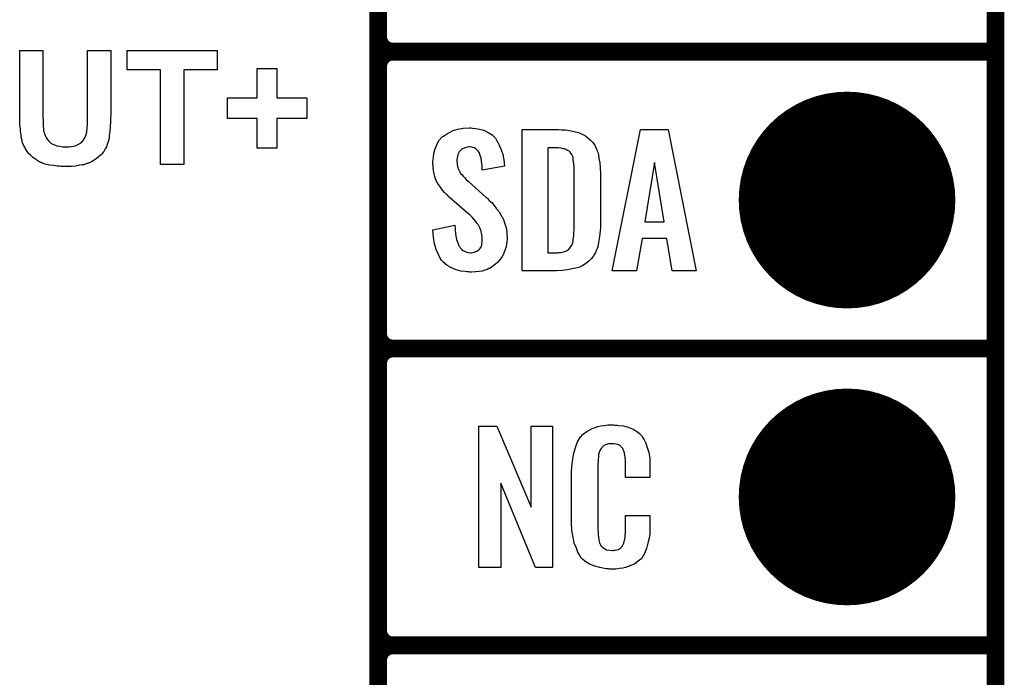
# Model space of a CAD drawing. Extents: x -0.07 to 0.95, y -0.15 to 2.1.
# Tile 7 of 20: x 0.62 to 0.95, y 0.04 to 0.26. Entities that reach past the tile are written whole.
import ezdxf

# ---------------------------------------------------------------- set-up
doc = ezdxf.new("R2010")
doc.units = 0
doc.layers.get('0').update_dxf_attribs({"linetype": 'CONTINUOUS'})
for name, color, linetype in [('gko', 6, 'CONTINUOUS'), ('gto', 2, 'CONTINUOUS'), ('gts', 1, 'CONTINUOUS')]:
    doc.layers.add(name, color=color, linetype=linetype)

# ---------------------------------------------------------------- blocks, each defined once
blk = doc.blocks.new('D45')
at = {"const_width": 0.003}
blk.add_lwpolyline([(-0.0015, 0, 1), (0.0015, 0, 1)], format="xyb", close=True, dxfattribs=at)
blk = doc.blocks.new('D66')
at = {"const_width": 0.0365}
blk.add_lwpolyline([(-0.01825, 0, 1), (0.01825, 0, 1)], format="xyb", close=True, dxfattribs=at)

msp = doc.modelspace()

# ---------------------------------------------------------------- linework, layer by layer
at = {"layer": 'gko', "color": 6, "const_width": 0.006}
msp.add_lwpolyline([(0.95, -0.05), (0.95, 2.1)], dxfattribs=at)
at = {"layer": 'gto', "color": 2, "const_width": 0.006}
for points in [[(0.742, -0.022), (0.742, 0.722)], [(0.742, 0.255), (0.742, 0.345)], [(0.742, 0.255), (0.742, 0.255)], [(0.742, 0.255), (0.742, 0.255)], [(0.747, 0.25), (0.747, 0.25)], [(0.747, 0.25), (0.747, 0.25)], [(0.747, 0.25), (0.747, 0.25)], [(0.747, 0.25), (0.747, 0.25)], [(0.747, 0.25), (0.95, 0.25)], [(0.747, 0.25), (0.95, 0.25)], [(0.742, 0.155), (0.742, 0.245)], [(0.742, 0.155), (0.742, 0.155)], [(0.742, 0.155), (0.742, 0.155)], [(0.747, 0.15), (0.747, 0.15)], [(0.747, 0.15), (0.747, 0.15)], [(0.747, 0.15), (0.747, 0.15)], [(0.747, 0.15), (0.747, 0.15)], [(0.747, 0.15), (0.95, 0.15)], [(0.747, 0.15), (0.95, 0.15)], [(0.742, 0.055), (0.742, 0.145)], [(0.742, 0.055), (0.742, 0.055)], [(0.742, 0.055), (0.742, 0.055)], [(0.747, 0.05), (0.747, 0.05)], [(0.747, 0.05), (0.747, 0.05)], [(0.747, 0.05), (0.747, 0.05)], [(0.747, 0.05), (0.747, 0.05)], [(0.747, 0.05), (0.95, 0.05)], [(0.747, 0.05), (0.95, 0.05)]]:
    msp.add_lwpolyline(points, dxfattribs=at)
for points in [[(0.742, 0.255, 0.414214), (0.747, 0.25)], [(0.747, 0.25, 0.414214), (0.742, 0.245)], [(0.747, 0.25, 0.414214), (0.742, 0.245)], [(0.742, 0.155, 0.414214), (0.747, 0.15)], [(0.747, 0.15, 0.414214), (0.742, 0.145)], [(0.747, 0.15, 0.414214), (0.742, 0.145)], [(0.742, 0.055, 0.414214), (0.747, 0.05)], [(0.747, 0.05, 0.414214), (0.742, 0.045)], [(0.747, 0.05, 0.414214), (0.742, 0.045)]]:
    msp.add_lwpolyline(points, format="xyb", dxfattribs=at)
at = {"layer": 'gto', "color": 2}
for points in [[(0.6519, 0.2301), (0.6519, 0.2301), (0.6519, 0.2299), (0.6519, 0.2295), (0.6519, 0.229), (0.6519, 0.2285), (0.6518, 0.2278), (0.6518, 0.2271), (0.6518, 0.2264), (0.6517, 0.2248), (0.6516, 0.2231), (0.6515, 0.2224), (0.6514, 0.2217), (0.6513, 0.221), (0.6512, 0.2204), (0.6512, 0.2203), (0.6511, 0.2203), (0.6511, 0.2201), (0.6511, 0.2199), (0.6509, 0.2194), (0.6507, 0.2187), (0.6504, 0.2179), (0.65, 0.2172), (0.6495, 0.2163), (0.6489, 0.2156), (0.6488, 0.2154), (0.6486, 0.2152), (0.6482, 0.2149), (0.6477, 0.2144), (0.647, 0.2139), (0.6463, 0.2134), (0.6454, 0.2129), (0.6444, 0.2124), (0.6443, 0.2124), (0.6443, 0.2124), (0.6441, 0.2123), (0.6439, 0.2123), (0.6436, 0.2122), (0.6433, 0.2121), (0.6428, 0.2119), (0.6424, 0.2119), (0.6413, 0.2117), (0.64, 0.2114), (0.6386, 0.2113), (0.637, 0.2113), (0.6361, 0.2113), (0.6356, 0.2113), (0.6351, 0.2113), (0.6345, 0.2114), (0.6339, 0.2114), (0.6326, 0.2116), (0.6312, 0.2118), (0.6298, 0.2121), (0.6292, 0.2123), (0.6286, 0.2125), (0.6286, 0.2125), (0.6285, 0.2126), (0.6282, 0.2127), (0.6276, 0.213), (0.627, 0.2134), (0.6263, 0.2139), (0.6255, 0.2144), (0.6248, 0.2151), (0.6241, 0.2158), (0.6241, 0.2159), (0.6238, 0.2162), (0.6236, 0.2166), (0.6232, 0.2172), (0.6229, 0.2178), (0.6225, 0.2185), (0.6222, 0.2193), (0.622, 0.2201), (0.622, 0.2202), (0.6219, 0.2203), (0.6219, 0.2204), (0.6218, 0.2207), (0.6218, 0.221), (0.6217, 0.2215), (0.6217, 0.222), (0.6216, 0.2225), (0.6215, 0.2232), (0.6215, 0.2239), (0.6214, 0.2247), (0.6213, 0.2256), (0.6213, 0.2265), (0.6213, 0.2276), (0.6212, 0.2287), (0.6212, 0.2299), (0.6212, 0.2504), (0.629, 0.2504), (0.629, 0.2295), (0.629, 0.2295), (0.629, 0.2293), (0.629, 0.2291), (0.629, 0.2288), (0.629, 0.2283), (0.629, 0.2279), (0.6291, 0.2269), (0.6291, 0.2258), (0.6291, 0.2247), (0.6292, 0.2242), (0.6292, 0.2238), (0.6292, 0.2234), (0.6293, 0.2231), (0.6293, 0.223), (0.6294, 0.2227), (0.6296, 0.2223), (0.6298, 0.2217), (0.6301, 0.2211), (0.6305, 0.2205), (0.631, 0.2198), (0.6316, 0.2193), (0.6317, 0.2192), (0.6319, 0.219), (0.6324, 0.2188), (0.6329, 0.2186), (0.6337, 0.2183), (0.6346, 0.2181), (0.6356, 0.2179), (0.6368, 0.2179), (0.6373, 0.2179), (0.6379, 0.2179), (0.6386, 0.218), (0.6394, 0.2182), (0.6402, 0.2184), (0.641, 0.2188), (0.6417, 0.2192), (0.6418, 0.2193), (0.642, 0.2194), (0.6423, 0.2197), (0.6426, 0.2201), (0.6429, 0.2206), (0.6433, 0.2212), (0.6435, 0.2218), (0.6437, 0.2225), (0.6437, 0.2226), (0.6438, 0.2229), (0.6438, 0.2234), (0.6439, 0.224), (0.6439, 0.2245), (0.644, 0.225), (0.644, 0.2255), (0.644, 0.2261), (0.644, 0.2268), (0.6441, 0.2275), (0.6441, 0.2283), (0.6441, 0.2291), (0.6441, 0.2504), (0.6519, 0.2504), (0.6519, 0.2301)], [(0.6878, 0.2439), (0.6765, 0.2439), (0.6765, 0.212), (0.6687, 0.212), (0.6687, 0.2439), (0.6574, 0.2439), (0.6574, 0.2504), (0.6878, 0.2504), (0.6878, 0.2439)], [(0.7079, 0.2344), (0.718, 0.2344), (0.718, 0.2275), (0.7079, 0.2275), (0.7079, 0.2175), (0.7012, 0.2175), (0.7012, 0.2275), (0.6912, 0.2275), (0.6912, 0.2344), (0.7012, 0.2344), (0.7012, 0.2443), (0.7079, 0.2443), (0.7079, 0.2344)], [(0.7738, 0.2242), (0.7748, 0.2241), (0.7762, 0.2239), (0.7776, 0.2235), (0.7791, 0.2228), (0.7804, 0.222), (0.7815, 0.2208), (0.7816, 0.2206), (0.7819, 0.2202), (0.7823, 0.2194), (0.7829, 0.2183), (0.7834, 0.2169), (0.784, 0.2154), (0.7843, 0.2135), (0.7846, 0.2114), (0.7771, 0.2101), (0.7771, 0.2103), (0.7771, 0.2107), (0.777, 0.2114), (0.7769, 0.2122), (0.7767, 0.2141), (0.7764, 0.215), (0.7761, 0.2158), (0.7761, 0.2159), (0.7759, 0.2161), (0.7757, 0.2165), (0.7754, 0.2168), (0.7749, 0.2172), (0.7744, 0.2176), (0.7736, 0.2178), (0.7728, 0.2179), (0.7725, 0.2179), (0.7721, 0.2178), (0.7717, 0.2177), (0.7707, 0.2174), (0.7701, 0.217), (0.7696, 0.2166), (0.7696, 0.2166), (0.7695, 0.2165), (0.7693, 0.2162), (0.7691, 0.2158), (0.7689, 0.2154), (0.7687, 0.2148), (0.7686, 0.2142), (0.7685, 0.2134), (0.7685, 0.2133), (0.7685, 0.213), (0.7686, 0.2126), (0.7686, 0.212), (0.7689, 0.2108), (0.7695, 0.2095), (0.7695, 0.2094), (0.7696, 0.2092), (0.7698, 0.209), (0.7702, 0.2086), (0.7706, 0.208), (0.7711, 0.2076), (0.7717, 0.2069), (0.7724, 0.2063), (0.7783, 0.201), (0.7785, 0.2009), (0.7789, 0.2005), (0.7794, 0.1999), (0.7803, 0.1992), (0.7811, 0.1982), (0.7819, 0.1971), (0.7828, 0.196), (0.7835, 0.1948), (0.7836, 0.1946), (0.7838, 0.1943), (0.7842, 0.1935), (0.7845, 0.1927), (0.7848, 0.1916), (0.7852, 0.1903), (0.7854, 0.1888), (0.7855, 0.1872), (0.7855, 0.187), (0.7855, 0.1867), (0.7854, 0.186), (0.7853, 0.1852), (0.7851, 0.1843), (0.7848, 0.1833), (0.7844, 0.1821), (0.7839, 0.1811), (0.7838, 0.181), (0.7836, 0.1807), (0.7832, 0.1802), (0.7828, 0.1796), (0.7822, 0.179), (0.7815, 0.1784), (0.7806, 0.1777), (0.7797, 0.1771), (0.7796, 0.177), (0.7793, 0.1769), (0.7787, 0.1766), (0.778, 0.1764), (0.777, 0.1761), (0.776, 0.1759), (0.7748, 0.1758), (0.7735, 0.1757), (0.7729, 0.1757), (0.7725, 0.1758), (0.7719, 0.1758), (0.7713, 0.1759), (0.7699, 0.1761), (0.7683, 0.1765), (0.7667, 0.1772), (0.7652, 0.178), (0.7638, 0.1792), (0.7637, 0.1794), (0.7633, 0.1798), (0.7628, 0.1807), (0.7622, 0.1819), (0.7616, 0.1834), (0.761, 0.1853), (0.7606, 0.1875), (0.7604, 0.19), (0.7678, 0.1915), (0.7678, 0.1914), (0.7678, 0.1913), (0.7679, 0.1907), (0.7679, 0.1899), (0.7681, 0.1889), (0.7682, 0.1878), (0.7684, 0.1867), (0.7688, 0.1856), (0.7692, 0.1846), (0.7693, 0.1845), (0.7695, 0.1842), (0.7697, 0.1838), (0.7702, 0.1834), (0.7707, 0.183), (0.7715, 0.1826), (0.7723, 0.1823), (0.7732, 0.1822), (0.7735, 0.1822), (0.7739, 0.1823), (0.7744, 0.1824), (0.7753, 0.1828), (0.7757, 0.1831), (0.7761, 0.1834), (0.7762, 0.1835), (0.7763, 0.1836), (0.7765, 0.1839), (0.7767, 0.1843), (0.7769, 0.1847), (0.7769, 0.1853), (0.7771, 0.1859), (0.7771, 0.1867), (0.7771, 0.1868), (0.7771, 0.1871), (0.777, 0.1877), (0.7769, 0.1883), (0.7766, 0.1899), (0.7763, 0.1907), (0.7758, 0.1915), (0.7757, 0.1916), (0.7756, 0.1919), (0.7753, 0.1922), (0.7749, 0.1928), (0.7744, 0.1934), (0.7737, 0.1942), (0.7729, 0.195), (0.7719, 0.1958), (0.7659, 0.201), (0.7658, 0.2011), (0.7655, 0.2015), (0.765, 0.2019), (0.7644, 0.2026), (0.7637, 0.2033), (0.763, 0.2043), (0.7623, 0.2052), (0.7618, 0.2061), (0.7617, 0.2062), (0.7616, 0.2066), (0.7613, 0.2071), (0.7611, 0.2079), (0.7609, 0.2088), (0.7606, 0.2099), (0.7605, 0.2112), (0.7604, 0.2126), (0.7604, 0.2127), (0.7604, 0.2129), (0.7604, 0.2131), (0.7605, 0.2135), (0.7606, 0.2145), (0.7608, 0.2158), (0.7612, 0.2172), (0.7618, 0.2186), (0.7625, 0.2201), (0.7636, 0.2213), (0.7638, 0.2214), (0.7643, 0.2217), (0.765, 0.2222), (0.766, 0.2228), (0.7673, 0.2234), (0.7689, 0.2239), (0.7707, 0.2242), (0.7728, 0.2243), (0.7733, 0.2243), (0.7738, 0.2242)], [(0.8038, 0.2237), (0.8051, 0.2236), (0.8065, 0.2234), (0.808, 0.2231), (0.8095, 0.2228), (0.8108, 0.2222), (0.811, 0.2221), (0.8114, 0.2219), (0.8119, 0.2216), (0.8126, 0.221), (0.8134, 0.2203), (0.8142, 0.2195), (0.815, 0.2185), (0.8155, 0.2174), (0.8156, 0.2172), (0.8157, 0.2168), (0.816, 0.2161), (0.8163, 0.2152), (0.8164, 0.214), (0.8167, 0.2125), (0.8168, 0.2108), (0.8169, 0.209), (0.8169, 0.1917), (0.8169, 0.1916), (0.8169, 0.1914), (0.8169, 0.1911), (0.8169, 0.1907), (0.8168, 0.1897), (0.8167, 0.1885), (0.8165, 0.1871), (0.8163, 0.1857), (0.816, 0.1842), (0.8155, 0.1829), (0.8154, 0.1827), (0.8152, 0.1823), (0.8149, 0.1818), (0.8144, 0.181), (0.8138, 0.1802), (0.813, 0.1794), (0.812, 0.1786), (0.8109, 0.1779), (0.8107, 0.1778), (0.8103, 0.1776), (0.8096, 0.1773), (0.8086, 0.1771), (0.8073, 0.1768), (0.8058, 0.1765), (0.804, 0.1763), (0.8021, 0.1762), (0.7905, 0.1762), (0.7905, 0.2238), (0.8028, 0.2238), (0.8038, 0.2237)], [(0.8492, 0.1762), (0.8411, 0.1762), (0.8393, 0.1871), (0.831, 0.1871), (0.829, 0.1762), (0.8209, 0.1762), (0.8304, 0.2238), (0.8397, 0.2238), (0.8492, 0.1762)], [(0.8028, 0.2176), (0.7992, 0.2176), (0.7992, 0.1822), (0.8024, 0.1822), (0.8029, 0.1823), (0.8035, 0.1823), (0.8049, 0.1827), (0.8055, 0.1829), (0.8061, 0.1833), (0.8062, 0.1833), (0.8063, 0.1834), (0.8067, 0.184), (0.8073, 0.1848), (0.8075, 0.1854), (0.8077, 0.186), (0.8077, 0.1861), (0.8077, 0.1864), (0.8077, 0.1868), (0.8078, 0.1873), (0.8079, 0.1881), (0.8079, 0.189), (0.808, 0.1901), (0.808, 0.1913), (0.808, 0.2095), (0.808, 0.2097), (0.808, 0.2101), (0.808, 0.2106), (0.808, 0.2113), (0.8078, 0.2129), (0.8077, 0.2137), (0.8077, 0.2143), (0.8077, 0.2144), (0.8076, 0.2146), (0.8075, 0.2149), (0.8073, 0.2153), (0.8067, 0.2161), (0.8064, 0.2165), (0.8059, 0.2167), (0.8058, 0.2167), (0.8056, 0.2168), (0.8053, 0.217), (0.8049, 0.2172), (0.8043, 0.2173), (0.8037, 0.2175), (0.8028, 0.2176)], [(0.8351, 0.2127), (0.8319, 0.1927), (0.8384, 0.1927), (0.8351, 0.2127)], [(0.8007, 0.0762), (0.795, 0.0762), (0.7833, 0.1046), (0.7833, 0.0762), (0.7759, 0.0762), (0.7759, 0.1238), (0.782, 0.1238), (0.7936, 0.0966), (0.7936, 0.1238), (0.8007, 0.1238), (0.8007, 0.0762)], [(0.8219, 0.1242), (0.8225, 0.1242), (0.8231, 0.1241), (0.8247, 0.1239), (0.8262, 0.1235), (0.8279, 0.1228), (0.8294, 0.1219), (0.8301, 0.1214), (0.8307, 0.1207), (0.8308, 0.1205), (0.8311, 0.1201), (0.8316, 0.1192), (0.8322, 0.1181), (0.8327, 0.1167), (0.8332, 0.115), (0.8336, 0.1129), (0.8336, 0.1106), (0.8336, 0.1066), (0.8253, 0.1066), (0.8253, 0.1107), (0.8253, 0.1108), (0.8253, 0.1111), (0.8253, 0.1116), (0.8253, 0.1121), (0.8252, 0.1134), (0.8251, 0.1141), (0.825, 0.1146), (0.825, 0.1147), (0.825, 0.1149), (0.8248, 0.1154), (0.8244, 0.1163), (0.8238, 0.117), (0.8237, 0.1172), (0.8235, 0.1173), (0.8231, 0.1175), (0.8227, 0.1177), (0.8222, 0.1178), (0.8215, 0.1179), (0.8204, 0.1179), (0.82, 0.1179), (0.8196, 0.1179), (0.8186, 0.1175), (0.8181, 0.1173), (0.8176, 0.1169), (0.8175, 0.1167), (0.8171, 0.1163), (0.8166, 0.1154), (0.8163, 0.1143), (0.8163, 0.1142), (0.8163, 0.1141), (0.8162, 0.1137), (0.8162, 0.1132), (0.8161, 0.1127), (0.8161, 0.1119), (0.816, 0.1111), (0.816, 0.1102), (0.816, 0.0895), (0.816, 0.0894), (0.816, 0.0889), (0.8161, 0.0882), (0.8161, 0.0873), (0.8164, 0.0854), (0.8166, 0.0845), (0.817, 0.0837), (0.8171, 0.0836), (0.8172, 0.0834), (0.8175, 0.0832), (0.8178, 0.0829), (0.8184, 0.0825), (0.819, 0.0822), (0.8199, 0.0821), (0.8208, 0.082), (0.8212, 0.082), (0.8215, 0.0821), (0.8219, 0.0821), (0.8229, 0.0823), (0.8234, 0.0826), (0.8238, 0.0829), (0.8238, 0.0829), (0.8239, 0.0831), (0.8243, 0.0835), (0.8248, 0.0844), (0.825, 0.0854), (0.825, 0.0855), (0.8251, 0.0857), (0.8251, 0.086), (0.8252, 0.0865), (0.8252, 0.087), (0.8253, 0.0878), (0.8253, 0.0886), (0.8253, 0.0895), (0.8253, 0.0938), (0.8336, 0.0938), (0.8336, 0.09), (0.8336, 0.0899), (0.8336, 0.0897), (0.8336, 0.0894), (0.8336, 0.0889), (0.8336, 0.0883), (0.8335, 0.0876), (0.8333, 0.0861), (0.8329, 0.0844), (0.8324, 0.0826), (0.8317, 0.0809), (0.8308, 0.0794), (0.8307, 0.0792), (0.8302, 0.0788), (0.8295, 0.0782), (0.8285, 0.0775), (0.8271, 0.0769), (0.8253, 0.0762), (0.8244, 0.076), (0.8233, 0.0759), (0.8221, 0.0757), (0.82, 0.0757), (0.8196, 0.0758), (0.8189, 0.0758), (0.8183, 0.0759), (0.8167, 0.0762), (0.815, 0.0767), (0.8132, 0.0774), (0.8116, 0.0784), (0.8109, 0.079), (0.8102, 0.0797), (0.8102, 0.0798), (0.8102, 0.0799), (0.81, 0.0802), (0.8098, 0.0805), (0.8093, 0.0814), (0.8088, 0.0827), (0.8081, 0.0844), (0.8077, 0.0864), (0.8073, 0.0887), (0.8072, 0.0914), (0.8072, 0.1083), (0.8072, 0.1084), (0.8072, 0.1087), (0.8072, 0.1091), (0.8073, 0.1096), (0.8073, 0.1103), (0.8074, 0.111), (0.8076, 0.1128), (0.8079, 0.1147), (0.8085, 0.1166), (0.8092, 0.1186), (0.8102, 0.1203), (0.8102, 0.1203), (0.8104, 0.1204), (0.8108, 0.1209), (0.8116, 0.1216), (0.8127, 0.1223), (0.8141, 0.123), (0.8151, 0.1234), (0.816, 0.1237), (0.817, 0.124), (0.8182, 0.1241), (0.8194, 0.1243), (0.8214, 0.1243), (0.8219, 0.1242)]]:
    msp.add_lwpolyline(points, dxfattribs=at)

# ---------------------------------------------------------------- block references
at = {"layer": 'gto'}
for p in [(0.742, 0.255), (0.742, 0.255), (0.742, 0.255), (0.742, 0.255), (0.747, 0.25), (0.747, 0.25), (0.747, 0.25), (0.747, 0.25), (0.747, 0.25), (0.747, 0.25), (0.747, 0.25), (0.747, 0.25), (0.747, 0.25), (0.95, 0.25), (0.95, 0.25), (0.742, 0.245), (0.742, 0.245), (0.742, 0.245), (0.742, 0.155), (0.742, 0.155), (0.742, 0.155), (0.742, 0.155), (0.747, 0.15), (0.747, 0.15), (0.747, 0.15), (0.747, 0.15), (0.747, 0.15), (0.747, 0.15), (0.747, 0.15), (0.747, 0.15), (0.747, 0.15), (0.95, 0.15), (0.95, 0.15), (0.742, 0.145), (0.742, 0.145), (0.742, 0.145), (0.742, 0.055), (0.742, 0.055), (0.742, 0.055), (0.742, 0.055), (0.747, 0.05), (0.747, 0.05), (0.747, 0.05), (0.747, 0.05), (0.747, 0.05), (0.747, 0.05), (0.747, 0.05), (0.747, 0.05), (0.747, 0.05), (0.95, 0.05), (0.95, 0.05), (0.742, 0.045), (0.742, 0.045)]:
    msp.add_blockref('D45', p, dxfattribs=at)
at = {"layer": 'gts'}
for p in [(0.9, 0.2), (0.9, 0.1)]:
    msp.add_blockref('D66', p, dxfattribs=at)

doc.saveas('drawing.dxf')
